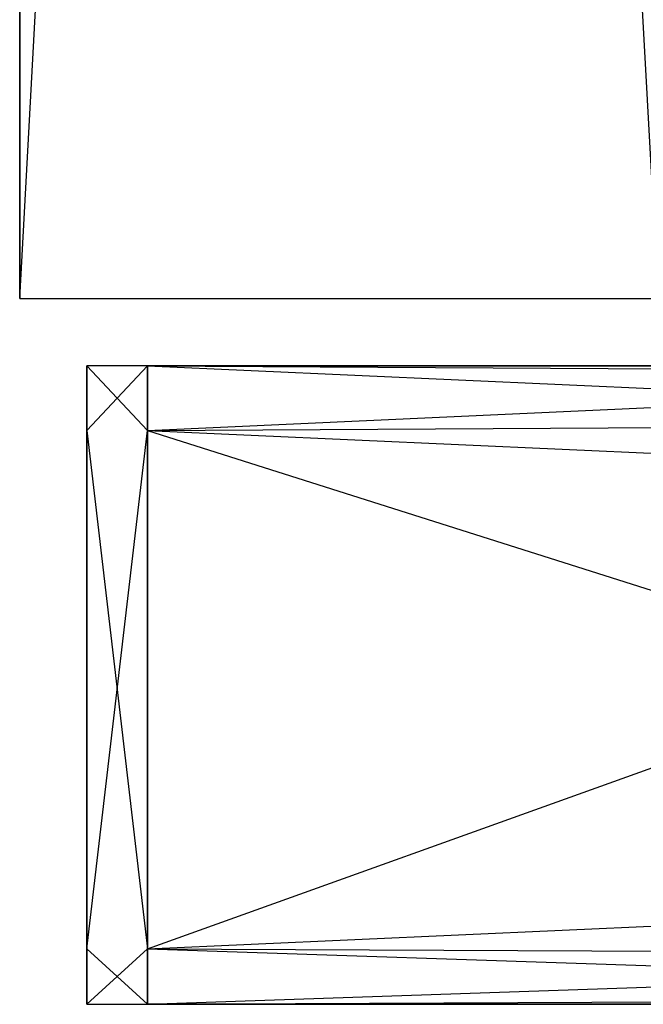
# Model space of a CAD drawing. Extents: x -0.35 to 0, y -0.372 to 0.
# Tile 1 of 75: x -0.35 to -0.331, y -0.37 to -0.341. Entities that reach past the tile are written whole.
import ezdxf

# ---------------------------------------------------------------- set-up
doc = ezdxf.new("R2010")
doc.units = 0
for name, color, linetype in [('L10_KORPUS_N_A707__9___REPLACEM', 7, 'CONTINUOUS'), ('L24_FRONTM_N_A707__0___REPLACEM', 7, 'CONTINUOUS'), ('L3_FRONTU_N_A707__0___REPLACEMT', 7, 'CONTINUOUS'), ('L9_FRONTO_N_A707__0___REPLACEMT', 7, 'CONTINUOUS')]:
    doc.layers.add(name, color=color, linetype=linetype)

msp = doc.modelspace()

# ---------------------------------------------------------------- linework, layer by layer
at = {"layer": 'L10_KORPUS_N_A707__9___REPLACEM', "color": 8}
for points, invisible_edges in [([(-0.35, -0.349, 1.65), (-0.35, 0), (-0.35, -0.349), (-0.35, -0.349, 1.65)], 13), ([(-0.35, 0), (-0.35, -0.349, 1.65), (-0.35, 0, 1.65), (-0.35, 0)], 14), ([(-0.331, 0), (-0.35, -0.349), (-0.35, 0), (-0.331, 0)], 13), ([(-0.35, -0.349), (-0.331, 0), (-0.331, -0.349), (-0.35, -0.349)], 14), ([(-0.331, -0.349, 1.65), (-0.35, 0, 1.65), (-0.35, -0.349, 1.65), (-0.331, -0.349, 1.65)], 13), ([(-0.35, 0, 1.65), (-0.331, -0.349, 1.65), (-0.331, 0, 1.65), (-0.35, 0, 1.65)], 14), ([(-0.331, -0.349, 1.65), (-0.35, -0.349), (-0.331, -0.349), (-0.331, -0.349, 1.65)], 13), ([(-0.35, -0.349), (-0.331, -0.349, 1.65), (-0.35, -0.349, 1.65), (-0.35, -0.349)], 14)]:
    msp.add_3dface(points, dxfattribs=dict(at, invisible_edges=invisible_edges))
at = {"layer": 'L24_FRONTM_N_A707__0___REPLACEM', "color": 8}
for points, invisible_edges in [([(-0.346193, -0.351, 0.521), (-0.348, -0.352928, 0.521), (-0.348, -0.351, 0.521), (-0.346193, -0.351, 0.521)], 13), ([(-0.348, -0.352928, 0.521), (-0.346193, -0.351, 0.521), (-0.346193, -0.352928, 0.521), (-0.348, -0.352928, 0.521)], 14), ([(-0.348, -0.351, 0.522618), (-0.346193, -0.351, 0.521), (-0.348, -0.351, 0.521), (-0.348, -0.351, 0.522618)], 13), ([(-0.346193, -0.351, 0.521), (-0.348, -0.351, 0.522618), (-0.346193, -0.351, 0.522618), (-0.346193, -0.351, 0.521)], 14), ([(-0.348, -0.352928, 0.522618), (-0.348, -0.351, 0.521), (-0.348, -0.352928, 0.521), (-0.348, -0.352928, 0.522618)], 13), ([(-0.348, -0.351, 0.521), (-0.348, -0.352928, 0.522618), (-0.348, -0.351, 0.522618), (-0.348, -0.351, 0.521)], 14), ([(-0.346193, -0.352928, 0.686), (-0.348, -0.351, 0.686), (-0.348, -0.352928, 0.686), (-0.346193, -0.352928, 0.686)], 13), ([(-0.348, -0.351, 0.686), (-0.346193, -0.352928, 0.686), (-0.346193, -0.351, 0.686), (-0.348, -0.351, 0.686)], 14), ([(-0.348, -0.351, 0.686), (-0.346193, -0.351, 0.68429), (-0.348, -0.351, 0.68429), (-0.348, -0.351, 0.686)], 13), ([(-0.346193, -0.351, 0.68429), (-0.348, -0.351, 0.686), (-0.346193, -0.351, 0.686), (-0.346193, -0.351, 0.68429)], 14), ([(-0.348, -0.352928, 0.686), (-0.348, -0.351, 0.68429), (-0.348, -0.352928, 0.68429), (-0.348, -0.352928, 0.686)], 13), ([(-0.348, -0.351, 0.68429), (-0.348, -0.352928, 0.686), (-0.348, -0.351, 0.686), (-0.348, -0.351, 0.68429)], 14), ([(-0.348, -0.351, 0.68429), (-0.346193, -0.351, 0.522618), (-0.348, -0.351, 0.522618), (-0.348, -0.351, 0.68429)], 13), ([(-0.346193, -0.351, 0.522618), (-0.348, -0.351, 0.68429), (-0.346193, -0.351, 0.68429), (-0.346193, -0.351, 0.522618)], 14), ([(-0.348, -0.352928, 0.68429), (-0.348, -0.351, 0.522618), (-0.348, -0.352928, 0.522618), (-0.348, -0.352928, 0.68429)], 13), ([(-0.348, -0.351, 0.522618), (-0.348, -0.352928, 0.68429), (-0.348, -0.351, 0.68429), (-0.348, -0.351, 0.522618)], 14), ([(-0.346193, -0.351, 0.68429), (-0.303902, -0.351, 0.522618), (-0.346193, -0.351, 0.522618), (-0.346193, -0.351, 0.68429)], 13), ([(-0.303902, -0.351, 0.522618), (-0.346193, -0.351, 0.68429), (-0.303834, -0.351, 0.534658), (-0.303902, -0.351, 0.522618)], 10), ([(-0.303834, -0.351, 0.534658), (-0.346193, -0.351, 0.68429), (-0.30359, -0.351, 0.5363), (-0.303834, -0.351, 0.534658)], 13), ([(-0.30359, -0.351, 0.5363), (-0.346193, -0.351, 0.68429), (-0.302628, -0.351, 0.539473), (-0.30359, -0.351, 0.5363)], 10), ([(-0.302628, -0.351, 0.539473), (-0.346193, -0.351, 0.68429), (-0.301065, -0.351, 0.542398), (-0.302628, -0.351, 0.539473)], 13), ([(-0.301065, -0.351, 0.542398), (-0.346193, -0.351, 0.68429), (-0.298961, -0.351, 0.544961), (-0.301065, -0.351, 0.542398)], 10), ([(-0.298961, -0.351, 0.544961), (-0.346193, -0.351, 0.68429), (-0.296398, -0.351, 0.547065), (-0.298961, -0.351, 0.544961)], 13), ([(-0.296398, -0.351, 0.547065), (-0.346193, -0.351, 0.68429), (-0.293473, -0.351, 0.548628), (-0.296398, -0.351, 0.547065)], 10), ([(-0.293473, -0.351, 0.548628), (-0.346193, -0.351, 0.68429), (-0.2903, -0.351, 0.54959), (-0.293473, -0.351, 0.548628)], 13), ([(-0.2903, -0.351, 0.54959), (-0.346193, -0.351, 0.68429), (-0.287, -0.351, 0.549915), (-0.2903, -0.351, 0.54959)], 10), ([(-0.287, -0.351, 0.549915), (-0.346193, -0.351, 0.68429), (-0.293473, -0.351, 0.658372), (-0.287, -0.351, 0.549915)], 13), ([(-0.293473, -0.351, 0.658372), (-0.346193, -0.351, 0.68429), (-0.296398, -0.351, 0.659935), (-0.293473, -0.351, 0.658372)], 10), ([(-0.296398, -0.351, 0.659935), (-0.346193, -0.351, 0.68429), (-0.298961, -0.351, 0.662039), (-0.296398, -0.351, 0.659935)], 13), ([(-0.298961, -0.351, 0.662039), (-0.346193, -0.351, 0.68429), (-0.301065, -0.351, 0.664602), (-0.298961, -0.351, 0.662039)], 10), ([(-0.301065, -0.351, 0.664602), (-0.346193, -0.351, 0.68429), (-0.302628, -0.351, 0.667527), (-0.301065, -0.351, 0.664602)], 13), ([(-0.302628, -0.351, 0.667527), (-0.346193, -0.351, 0.68429), (-0.30359, -0.351, 0.6707), (-0.302628, -0.351, 0.667527)], 10), ([(-0.30359, -0.351, 0.6707), (-0.346193, -0.351, 0.68429), (-0.303834, -0.351, 0.672342), (-0.30359, -0.351, 0.6707)], 13), ([(-0.303834, -0.351, 0.672342), (-0.346193, -0.351, 0.68429), (-0.303902, -0.351, 0.684382), (-0.303834, -0.351, 0.672342)], 10), ([(-0.346193, -0.351, 0.686), (-0.303902, -0.351, 0.684382), (-0.346193, -0.351, 0.68429), (-0.346193, -0.351, 0.686)], 13), ([(-0.303902, -0.351, 0.684382), (-0.346193, -0.351, 0.686), (-0.303915, -0.351, 0.686), (-0.303902, -0.351, 0.684382)], 14), ([(-0.303214, -0.352928, 0.686), (-0.346193, -0.351, 0.686), (-0.346193, -0.352928, 0.686), (-0.303214, -0.352928, 0.686)], 13), ([(-0.346193, -0.351, 0.686), (-0.303214, -0.352928, 0.686), (-0.303915, -0.351, 0.686), (-0.346193, -0.351, 0.686)], 14), ([(-0.303915, -0.351, 0.521), (-0.346193, -0.352928, 0.521), (-0.346193, -0.351, 0.521), (-0.303915, -0.351, 0.521)], 13), ([(-0.346193, -0.352928, 0.521), (-0.303915, -0.351, 0.521), (-0.303214, -0.352928, 0.521), (-0.346193, -0.352928, 0.521)], 14), ([(-0.346193, -0.351, 0.522618), (-0.303915, -0.351, 0.521), (-0.346193, -0.351, 0.521), (-0.346193, -0.351, 0.522618)], 13), ([(-0.303915, -0.351, 0.521), (-0.346193, -0.351, 0.522618), (-0.303902, -0.351, 0.522618), (-0.303915, -0.351, 0.521)], 14), ([(-0.348, -0.368345, 0.686), (-0.348, -0.352928, 0.68429), (-0.348, -0.368345, 0.68429), (-0.348, -0.368345, 0.686)], 13), ([(-0.348, -0.352928, 0.68429), (-0.348, -0.368345, 0.686), (-0.348, -0.352928, 0.686), (-0.348, -0.352928, 0.68429)], 14), ([(-0.346193, -0.368345, 0.686), (-0.348, -0.352928, 0.686), (-0.348, -0.368345, 0.686), (-0.346193, -0.368345, 0.686)], 13), ([(-0.348, -0.352928, 0.686), (-0.346193, -0.368345, 0.686), (-0.346193, -0.352928, 0.686), (-0.348, -0.352928, 0.686)], 14), ([(-0.346193, -0.352928, 0.521), (-0.348, -0.368345, 0.521), (-0.348, -0.352928, 0.521), (-0.346193, -0.352928, 0.521)], 13), ([(-0.348, -0.368345, 0.521), (-0.346193, -0.352928, 0.521), (-0.346193, -0.368345, 0.521), (-0.348, -0.368345, 0.521)], 14), ([(-0.348, -0.368345, 0.522618), (-0.348, -0.352928, 0.521), (-0.348, -0.368345, 0.521), (-0.348, -0.368345, 0.522618)], 13), ([(-0.348, -0.352928, 0.521), (-0.348, -0.368345, 0.522618), (-0.348, -0.352928, 0.522618), (-0.348, -0.352928, 0.521)], 14), ([(-0.348, -0.368345, 0.68429), (-0.348, -0.352928, 0.522618), (-0.348, -0.368345, 0.522618), (-0.348, -0.368345, 0.68429)], 13), ([(-0.348, -0.352928, 0.522618), (-0.348, -0.368345, 0.68429), (-0.348, -0.352928, 0.68429), (-0.348, -0.352928, 0.522618)], 14), ([(-0.297602, -0.368345, 0.686), (-0.346193, -0.352928, 0.686), (-0.346193, -0.368345, 0.686), (-0.297602, -0.368345, 0.686)], 13), ([(-0.346193, -0.352928, 0.686), (-0.297602, -0.368345, 0.686), (-0.303214, -0.352928, 0.686), (-0.346193, -0.352928, 0.686)], 14), ([(-0.303214, -0.352928, 0.521), (-0.346193, -0.368345, 0.521), (-0.346193, -0.352928, 0.521), (-0.303214, -0.352928, 0.521)], 13), ([(-0.346193, -0.368345, 0.521), (-0.303214, -0.352928, 0.521), (-0.297602, -0.368345, 0.521), (-0.346193, -0.368345, 0.521)], 14), ([(-0.348, -0.37, 0.522618), (-0.348, -0.368345, 0.521), (-0.348, -0.37, 0.521), (-0.348, -0.37, 0.522618)], 13), ([(-0.348, -0.368345, 0.521), (-0.348, -0.37, 0.522618), (-0.348, -0.368345, 0.522618), (-0.348, -0.368345, 0.521)], 14), ([(-0.346193, -0.37, 0.686), (-0.348, -0.368345, 0.686), (-0.348, -0.37, 0.686), (-0.346193, -0.37, 0.686)], 13), ([(-0.348, -0.368345, 0.686), (-0.346193, -0.37, 0.686), (-0.346193, -0.368345, 0.686), (-0.348, -0.368345, 0.686)], 14), ([(-0.346193, -0.368345, 0.521), (-0.348, -0.37, 0.521), (-0.348, -0.368345, 0.521), (-0.346193, -0.368345, 0.521)], 13), ([(-0.348, -0.37, 0.521), (-0.346193, -0.368345, 0.521), (-0.346193, -0.37, 0.521), (-0.348, -0.37, 0.521)], 14), ([(-0.348, -0.37, 0.686), (-0.348, -0.368345, 0.68429), (-0.348, -0.37, 0.68429), (-0.348, -0.37, 0.686)], 13), ([(-0.348, -0.368345, 0.68429), (-0.348, -0.37, 0.686), (-0.348, -0.368345, 0.686), (-0.348, -0.368345, 0.68429)], 14), ([(-0.348, -0.37, 0.68429), (-0.348, -0.368345, 0.522618), (-0.348, -0.37, 0.522618), (-0.348, -0.37, 0.68429)], 13), ([(-0.348, -0.368345, 0.522618), (-0.348, -0.37, 0.68429), (-0.348, -0.368345, 0.68429), (-0.348, -0.368345, 0.522618)], 14), ([(-0.297, -0.37, 0.686), (-0.346193, -0.368345, 0.686), (-0.346193, -0.37, 0.686), (-0.297, -0.37, 0.686)], 13), ([(-0.346193, -0.368345, 0.686), (-0.297, -0.37, 0.686), (-0.297602, -0.368345, 0.686), (-0.346193, -0.368345, 0.686)], 14), ([(-0.297602, -0.368345, 0.521), (-0.346193, -0.37, 0.521), (-0.346193, -0.368345, 0.521), (-0.297602, -0.368345, 0.521)], 13), ([(-0.346193, -0.37, 0.521), (-0.297602, -0.368345, 0.521), (-0.297, -0.37, 0.521), (-0.346193, -0.37, 0.521)], 14), ([(-0.346193, -0.37, 0.686), (-0.348, -0.37, 0.68429), (-0.346193, -0.37, 0.68429), (-0.346193, -0.37, 0.686)], 13), ([(-0.348, -0.37, 0.68429), (-0.346193, -0.37, 0.686), (-0.348, -0.37, 0.686), (-0.348, -0.37, 0.68429)], 14), ([(-0.346193, -0.37, 0.522618), (-0.348, -0.37, 0.521), (-0.346193, -0.37, 0.521), (-0.346193, -0.37, 0.522618)], 13), ([(-0.348, -0.37, 0.521), (-0.346193, -0.37, 0.522618), (-0.348, -0.37, 0.522618), (-0.348, -0.37, 0.521)], 14), ([(-0.346193, -0.37, 0.68429), (-0.348, -0.37, 0.522618), (-0.346193, -0.37, 0.522618), (-0.346193, -0.37, 0.68429)], 13), ([(-0.348, -0.37, 0.522618), (-0.346193, -0.37, 0.68429), (-0.348, -0.37, 0.68429), (-0.348, -0.37, 0.522618)], 14), ([(-0.297, -0.37, 0.533), (-0.346193, -0.37, 0.522618), (-0.297, -0.37, 0.522618), (-0.297, -0.37, 0.533)], 10), ([(-0.346193, -0.37, 0.522618), (-0.297, -0.37, 0.533), (-0.346193, -0.37, 0.68429), (-0.346193, -0.37, 0.522618)], 13), ([(-0.346193, -0.37, 0.68429), (-0.297, -0.37, 0.533), (-0.296808, -0.37, 0.534951), (-0.346193, -0.37, 0.68429)], 10), ([(-0.346193, -0.37, 0.68429), (-0.296808, -0.37, 0.534951), (-0.296239, -0.37, 0.536827), (-0.346193, -0.37, 0.68429)], 13), ([(-0.346193, -0.37, 0.68429), (-0.296239, -0.37, 0.536827), (-0.295315, -0.37, 0.538556), (-0.346193, -0.37, 0.68429)], 10), ([(-0.346193, -0.37, 0.68429), (-0.295315, -0.37, 0.538556), (-0.294071, -0.37, 0.540071), (-0.346193, -0.37, 0.68429)], 13), ([(-0.346193, -0.37, 0.68429), (-0.294071, -0.37, 0.540071), (-0.292556, -0.37, 0.541315), (-0.346193, -0.37, 0.68429)], 15), ([(-0.346193, -0.37, 0.68429), (-0.292556, -0.37, 0.541315), (-0.290827, -0.37, 0.542239), (-0.346193, -0.37, 0.68429)], 15), ([(-0.346193, -0.37, 0.68429), (-0.290827, -0.37, 0.542239), (-0.288951, -0.37, 0.542808), (-0.346193, -0.37, 0.68429)], 15), ([(-0.346193, -0.37, 0.68429), (-0.288951, -0.37, 0.542808), (-0.287, -0.37, 0.543), (-0.346193, -0.37, 0.68429)], 15), ([(-0.346193, -0.37, 0.68429), (-0.287, -0.37, 0.543), (-0.290827, -0.37, 0.664761), (-0.346193, -0.37, 0.68429)], 15), ([(-0.346193, -0.37, 0.68429), (-0.290827, -0.37, 0.664761), (-0.292556, -0.37, 0.665685), (-0.346193, -0.37, 0.68429)], 15), ([(-0.346193, -0.37, 0.68429), (-0.292556, -0.37, 0.665685), (-0.294071, -0.37, 0.666929), (-0.346193, -0.37, 0.68429)], 15), ([(-0.346193, -0.37, 0.68429), (-0.294071, -0.37, 0.666929), (-0.295315, -0.37, 0.668444), (-0.346193, -0.37, 0.68429)], 15), ([(-0.346193, -0.37, 0.68429), (-0.295315, -0.37, 0.668444), (-0.296239, -0.37, 0.670173), (-0.346193, -0.37, 0.68429)], 15), ([(-0.346193, -0.37, 0.68429), (-0.296239, -0.37, 0.670173), (-0.296808, -0.37, 0.672049), (-0.346193, -0.37, 0.68429)], 15), ([(-0.346193, -0.37, 0.68429), (-0.296808, -0.37, 0.672049), (-0.297, -0.37, 0.674), (-0.346193, -0.37, 0.68429)], 15), ([(-0.346193, -0.37, 0.68429), (-0.297, -0.37, 0.674), (-0.297, -0.37, 0.684382), (-0.346193, -0.37, 0.68429)], 15), ([(-0.297, -0.37, 0.684382), (-0.346193, -0.37, 0.686), (-0.346193, -0.37, 0.68429), (-0.297, -0.37, 0.684382)], 13), ([(-0.346193, -0.37, 0.686), (-0.297, -0.37, 0.684382), (-0.297, -0.37, 0.686), (-0.346193, -0.37, 0.686)], 14), ([(-0.297, -0.37, 0.522618), (-0.346193, -0.37, 0.521), (-0.297, -0.37, 0.521), (-0.297, -0.37, 0.522618)], 13), ([(-0.346193, -0.37, 0.521), (-0.297, -0.37, 0.522618), (-0.346193, -0.37, 0.522618), (-0.346193, -0.37, 0.521)], 14)]:
    msp.add_3dface(points, dxfattribs=dict(at, invisible_edges=invisible_edges))
at = {"layer": 'L3_FRONTU_N_A707__0___REPLACEMT', "color": 8}
for points, invisible_edges in [([(-0.348, -0.352928, 0.514382), (-0.348, -0.351, 0.00371), (-0.348, -0.352928, 0.00371), (-0.348, -0.352928, 0.514382)], 13), ([(-0.348, -0.351, 0.00371), (-0.348, -0.352928, 0.514382), (-0.348, -0.351, 0.514382), (-0.348, -0.351, 0.00371)], 14), ([(-0.348, -0.351, 0.514382), (-0.346193, -0.351, 0.00371), (-0.348, -0.351, 0.00371), (-0.348, -0.351, 0.514382)], 13), ([(-0.346193, -0.351, 0.00371), (-0.348, -0.351, 0.514382), (-0.346193, -0.351, 0.514382), (-0.346193, -0.351, 0.00371)], 14), ([(-0.348, -0.352928, 0.00371), (-0.348, -0.351, 0.002), (-0.348, -0.352928, 0.002), (-0.348, -0.352928, 0.00371)], 13), ([(-0.348, -0.351, 0.002), (-0.348, -0.352928, 0.00371), (-0.348, -0.351, 0.00371), (-0.348, -0.351, 0.002)], 14), ([(-0.348, -0.351, 0.00371), (-0.346193, -0.351, 0.002), (-0.348, -0.351, 0.002), (-0.348, -0.351, 0.00371)], 13), ([(-0.346193, -0.351, 0.002), (-0.348, -0.351, 0.00371), (-0.346193, -0.351, 0.00371), (-0.346193, -0.351, 0.002)], 14), ([(-0.346193, -0.351, 0.002), (-0.348, -0.352928, 0.002), (-0.348, -0.351, 0.002), (-0.346193, -0.351, 0.002)], 13), ([(-0.348, -0.352928, 0.002), (-0.346193, -0.351, 0.002), (-0.346193, -0.352928, 0.002), (-0.348, -0.352928, 0.002)], 14), ([(-0.348, -0.352928, 0.516), (-0.348, -0.351, 0.514382), (-0.348, -0.352928, 0.514382), (-0.348, -0.352928, 0.516)], 13), ([(-0.348, -0.351, 0.514382), (-0.348, -0.352928, 0.516), (-0.348, -0.351, 0.516), (-0.348, -0.351, 0.514382)], 14), ([(-0.348, -0.351, 0.516), (-0.346193, -0.351, 0.514382), (-0.348, -0.351, 0.514382), (-0.348, -0.351, 0.516)], 13), ([(-0.346193, -0.351, 0.514382), (-0.348, -0.351, 0.516), (-0.346193, -0.351, 0.516), (-0.346193, -0.351, 0.514382)], 14), ([(-0.346193, -0.352928, 0.516), (-0.348, -0.351, 0.516), (-0.348, -0.352928, 0.516), (-0.346193, -0.352928, 0.516)], 13), ([(-0.348, -0.351, 0.516), (-0.346193, -0.352928, 0.516), (-0.346193, -0.351, 0.516), (-0.348, -0.351, 0.516)], 14), ([(-0.346193, -0.351, 0.00371), (-0.003722, -0.351, 0.002), (-0.346193, -0.351, 0.002), (-0.346193, -0.351, 0.00371)], 13), ([(-0.003722, -0.351, 0.002), (-0.346193, -0.351, 0.00371), (-0.003722, -0.351, 0.00371), (-0.003722, -0.351, 0.002)], 14), ([(-0.346193, -0.351, 0.514382), (-0.003722, -0.351, 0.00371), (-0.346193, -0.351, 0.00371), (-0.346193, -0.351, 0.514382)], 13), ([(-0.003722, -0.351, 0.00371), (-0.346193, -0.351, 0.514382), (-0.293473, -0.351, 0.488372), (-0.003722, -0.351, 0.00371)], 10), ([(-0.293473, -0.351, 0.488372), (-0.346193, -0.351, 0.514382), (-0.296398, -0.351, 0.489935), (-0.293473, -0.351, 0.488372)], 13), ([(-0.296398, -0.351, 0.489935), (-0.346193, -0.351, 0.514382), (-0.298961, -0.351, 0.492039), (-0.296398, -0.351, 0.489935)], 10), ([(-0.298961, -0.351, 0.492039), (-0.346193, -0.351, 0.514382), (-0.301065, -0.351, 0.494602), (-0.298961, -0.351, 0.492039)], 13), ([(-0.301065, -0.351, 0.494602), (-0.346193, -0.351, 0.514382), (-0.302628, -0.351, 0.497527), (-0.301065, -0.351, 0.494602)], 10), ([(-0.302628, -0.351, 0.497527), (-0.346193, -0.351, 0.514382), (-0.30359, -0.351, 0.5007), (-0.302628, -0.351, 0.497527)], 13), ([(-0.30359, -0.351, 0.5007), (-0.346193, -0.351, 0.514382), (-0.303834, -0.351, 0.502342), (-0.30359, -0.351, 0.5007)], 10), ([(-0.303834, -0.351, 0.502342), (-0.346193, -0.351, 0.514382), (-0.303902, -0.351, 0.514382), (-0.303834, -0.351, 0.502342)], 13), ([(-0.346193, -0.351, 0.516), (-0.303902, -0.351, 0.514382), (-0.346193, -0.351, 0.514382), (-0.346193, -0.351, 0.516)], 13), ([(-0.303902, -0.351, 0.514382), (-0.346193, -0.351, 0.516), (-0.303915, -0.351, 0.516), (-0.303902, -0.351, 0.514382)], 14), ([(-0.003722, -0.351, 0.002), (-0.346193, -0.352928, 0.002), (-0.346193, -0.351, 0.002), (-0.003722, -0.351, 0.002)], 13), ([(-0.346193, -0.352928, 0.002), (-0.003722, -0.351, 0.002), (-0.003722, -0.352928, 0.002), (-0.346193, -0.352928, 0.002)], 14), ([(-0.303214, -0.352928, 0.516), (-0.346193, -0.351, 0.516), (-0.346193, -0.352928, 0.516), (-0.303214, -0.352928, 0.516)], 13), ([(-0.346193, -0.351, 0.516), (-0.303214, -0.352928, 0.516), (-0.303915, -0.351, 0.516), (-0.346193, -0.351, 0.516)], 14), ([(-0.348, -0.368345, 0.514382), (-0.348, -0.352928, 0.00371), (-0.348, -0.368345, 0.00371), (-0.348, -0.368345, 0.514382)], 13), ([(-0.348, -0.352928, 0.00371), (-0.348, -0.368345, 0.514382), (-0.348, -0.352928, 0.514382), (-0.348, -0.352928, 0.00371)], 14), ([(-0.348, -0.368345, 0.516), (-0.348, -0.352928, 0.514382), (-0.348, -0.368345, 0.514382), (-0.348, -0.368345, 0.516)], 13), ([(-0.348, -0.352928, 0.514382), (-0.348, -0.368345, 0.516), (-0.348, -0.352928, 0.516), (-0.348, -0.352928, 0.514382)], 14), ([(-0.346193, -0.368345, 0.516), (-0.348, -0.352928, 0.516), (-0.348, -0.368345, 0.516), (-0.346193, -0.368345, 0.516)], 13), ([(-0.348, -0.352928, 0.516), (-0.346193, -0.368345, 0.516), (-0.346193, -0.352928, 0.516), (-0.348, -0.352928, 0.516)], 14), ([(-0.346193, -0.352928, 0.002), (-0.348, -0.368345, 0.002), (-0.348, -0.352928, 0.002), (-0.346193, -0.352928, 0.002)], 13), ([(-0.348, -0.368345, 0.002), (-0.346193, -0.352928, 0.002), (-0.346193, -0.368345, 0.002), (-0.348, -0.368345, 0.002)], 14), ([(-0.348, -0.368345, 0.00371), (-0.348, -0.352928, 0.002), (-0.348, -0.368345, 0.002), (-0.348, -0.368345, 0.00371)], 13), ([(-0.348, -0.352928, 0.002), (-0.348, -0.368345, 0.00371), (-0.348, -0.352928, 0.00371), (-0.348, -0.352928, 0.002)], 14), ([(-0.297602, -0.368345, 0.516), (-0.346193, -0.352928, 0.516), (-0.346193, -0.368345, 0.516), (-0.297602, -0.368345, 0.516)], 13), ([(-0.346193, -0.352928, 0.516), (-0.297602, -0.368345, 0.516), (-0.303214, -0.352928, 0.516), (-0.346193, -0.352928, 0.516)], 14), ([(-0.003722, -0.352928, 0.002), (-0.346193, -0.368345, 0.002), (-0.346193, -0.352928, 0.002), (-0.003722, -0.352928, 0.002)], 13), ([(-0.346193, -0.368345, 0.002), (-0.003722, -0.352928, 0.002), (-0.003722, -0.368345, 0.002), (-0.346193, -0.368345, 0.002)], 14), ([(-0.348, -0.37, 0.514382), (-0.348, -0.368345, 0.00371), (-0.348, -0.37, 0.00371), (-0.348, -0.37, 0.514382)], 13), ([(-0.348, -0.368345, 0.00371), (-0.348, -0.37, 0.514382), (-0.348, -0.368345, 0.514382), (-0.348, -0.368345, 0.00371)], 14), ([(-0.348, -0.37, 0.00371), (-0.348, -0.368345, 0.002), (-0.348, -0.37, 0.002), (-0.348, -0.37, 0.00371)], 13), ([(-0.348, -0.368345, 0.002), (-0.348, -0.37, 0.00371), (-0.348, -0.368345, 0.00371), (-0.348, -0.368345, 0.002)], 14), ([(-0.346193, -0.37, 0.516), (-0.348, -0.368345, 0.516), (-0.348, -0.37, 0.516), (-0.346193, -0.37, 0.516)], 13), ([(-0.348, -0.368345, 0.516), (-0.346193, -0.37, 0.516), (-0.346193, -0.368345, 0.516), (-0.348, -0.368345, 0.516)], 14), ([(-0.346193, -0.368345, 0.002), (-0.348, -0.37, 0.002), (-0.348, -0.368345, 0.002), (-0.346193, -0.368345, 0.002)], 13), ([(-0.348, -0.37, 0.002), (-0.346193, -0.368345, 0.002), (-0.346193, -0.37, 0.002), (-0.348, -0.37, 0.002)], 14), ([(-0.348, -0.37, 0.516), (-0.348, -0.368345, 0.514382), (-0.348, -0.37, 0.514382), (-0.348, -0.37, 0.516)], 13), ([(-0.348, -0.368345, 0.514382), (-0.348, -0.37, 0.516), (-0.348, -0.368345, 0.516), (-0.348, -0.368345, 0.514382)], 14), ([(-0.297, -0.37, 0.516), (-0.346193, -0.368345, 0.516), (-0.346193, -0.37, 0.516), (-0.297, -0.37, 0.516)], 13), ([(-0.346193, -0.368345, 0.516), (-0.297, -0.37, 0.516), (-0.297602, -0.368345, 0.516), (-0.346193, -0.368345, 0.516)], 14), ([(-0.003722, -0.368345, 0.002), (-0.346193, -0.37, 0.002), (-0.346193, -0.368345, 0.002), (-0.003722, -0.368345, 0.002)], 13), ([(-0.346193, -0.37, 0.002), (-0.003722, -0.368345, 0.002), (-0.003722, -0.37, 0.002), (-0.346193, -0.37, 0.002)], 14), ([(-0.346193, -0.37, 0.514382), (-0.348, -0.37, 0.00371), (-0.346193, -0.37, 0.00371), (-0.346193, -0.37, 0.514382)], 13), ([(-0.348, -0.37, 0.00371), (-0.346193, -0.37, 0.514382), (-0.348, -0.37, 0.514382), (-0.348, -0.37, 0.00371)], 14), ([(-0.346193, -0.37, 0.516), (-0.348, -0.37, 0.514382), (-0.346193, -0.37, 0.514382), (-0.346193, -0.37, 0.516)], 13), ([(-0.348, -0.37, 0.514382), (-0.346193, -0.37, 0.516), (-0.348, -0.37, 0.516), (-0.348, -0.37, 0.514382)], 14), ([(-0.346193, -0.37, 0.00371), (-0.348, -0.37, 0.002), (-0.346193, -0.37, 0.002), (-0.346193, -0.37, 0.00371)], 13), ([(-0.348, -0.37, 0.002), (-0.346193, -0.37, 0.00371), (-0.348, -0.37, 0.00371), (-0.348, -0.37, 0.002)], 14), ([(-0.003722, -0.37, 0.514586), (-0.346193, -0.37, 0.00371), (-0.003722, -0.37, 0.00371), (-0.003722, -0.37, 0.514586)], 13), ([(-0.346193, -0.37, 0.00371), (-0.003722, -0.37, 0.514586), (-0.059173, -0.37, 0.494761), (-0.346193, -0.37, 0.00371)], 10), ([(-0.346193, -0.37, 0.00371), (-0.059173, -0.37, 0.494761), (-0.061049, -0.37, 0.494192), (-0.346193, -0.37, 0.00371)], 13), ([(-0.346193, -0.37, 0.00371), (-0.061049, -0.37, 0.494192), (-0.063, -0.37, 0.494), (-0.346193, -0.37, 0.00371)], 10), ([(-0.346193, -0.37, 0.00371), (-0.290827, -0.37, 0.494761), (-0.346193, -0.37, 0.514382), (-0.346193, -0.37, 0.00371)], 10), ([(-0.290827, -0.37, 0.494761), (-0.346193, -0.37, 0.00371), (-0.288951, -0.37, 0.494192), (-0.290827, -0.37, 0.494761)], 13), ([(-0.288951, -0.37, 0.494192), (-0.346193, -0.37, 0.00371), (-0.287, -0.37, 0.494), (-0.288951, -0.37, 0.494192)], 10), ([(-0.287, -0.37, 0.494), (-0.346193, -0.37, 0.00371), (-0.063, -0.37, 0.494), (-0.287, -0.37, 0.494)], 15), ([(-0.346193, -0.37, 0.514382), (-0.290827, -0.37, 0.494761), (-0.292556, -0.37, 0.495685), (-0.346193, -0.37, 0.514382)], 15), ([(-0.346193, -0.37, 0.514382), (-0.292556, -0.37, 0.495685), (-0.294071, -0.37, 0.496929), (-0.346193, -0.37, 0.514382)], 15), ([(-0.346193, -0.37, 0.514382), (-0.294071, -0.37, 0.496929), (-0.295315, -0.37, 0.498444), (-0.346193, -0.37, 0.514382)], 15), ([(-0.346193, -0.37, 0.514382), (-0.295315, -0.37, 0.498444), (-0.296239, -0.37, 0.500173), (-0.346193, -0.37, 0.514382)], 15), ([(-0.346193, -0.37, 0.514382), (-0.296239, -0.37, 0.500173), (-0.296808, -0.37, 0.502049), (-0.346193, -0.37, 0.514382)], 15), ([(-0.346193, -0.37, 0.514382), (-0.296808, -0.37, 0.502049), (-0.297, -0.37, 0.504), (-0.346193, -0.37, 0.514382)], 15), ([(-0.346193, -0.37, 0.514382), (-0.297, -0.37, 0.504), (-0.297, -0.37, 0.514382), (-0.346193, -0.37, 0.514382)], 13), ([(-0.297, -0.37, 0.516), (-0.346193, -0.37, 0.514382), (-0.297, -0.37, 0.514382), (-0.297, -0.37, 0.516)], 13), ([(-0.346193, -0.37, 0.514382), (-0.297, -0.37, 0.516), (-0.346193, -0.37, 0.516), (-0.346193, -0.37, 0.514382)], 14), ([(-0.003722, -0.37, 0.00371), (-0.346193, -0.37, 0.002), (-0.003722, -0.37, 0.002), (-0.003722, -0.37, 0.00371)], 13), ([(-0.346193, -0.37, 0.002), (-0.003722, -0.37, 0.00371), (-0.346193, -0.37, 0.00371), (-0.346193, -0.37, 0.002)], 14)]:
    msp.add_3dface(points, dxfattribs=dict(at, invisible_edges=invisible_edges))
at = {"layer": 'L9_FRONTO_N_A707__0___REPLACEMT', "color": 8}
for points, invisible_edges in [([(-0.348, -0.352928, 1.64629), (-0.348, -0.351, 0.692618), (-0.348, -0.352928, 0.692618), (-0.348, -0.352928, 1.64629)], 13), ([(-0.348, -0.351, 0.692618), (-0.348, -0.352928, 1.64629), (-0.348, -0.351, 1.64629), (-0.348, -0.351, 0.692618)], 14), ([(-0.348, -0.351, 1.64629), (-0.346193, -0.351, 0.692618), (-0.348, -0.351, 0.692618), (-0.348, -0.351, 1.64629)], 13), ([(-0.346193, -0.351, 0.692618), (-0.348, -0.351, 1.64629), (-0.346193, -0.351, 1.64629), (-0.346193, -0.351, 0.692618)], 14), ([(-0.348, -0.352928, 1.648), (-0.348, -0.351, 1.64629), (-0.348, -0.352928, 1.64629), (-0.348, -0.352928, 1.648)], 13), ([(-0.348, -0.351, 1.64629), (-0.348, -0.352928, 1.648), (-0.348, -0.351, 1.648), (-0.348, -0.351, 1.64629)], 14), ([(-0.348, -0.351, 1.648), (-0.346193, -0.351, 1.64629), (-0.348, -0.351, 1.64629), (-0.348, -0.351, 1.648)], 13), ([(-0.346193, -0.351, 1.64629), (-0.348, -0.351, 1.648), (-0.346193, -0.351, 1.648), (-0.346193, -0.351, 1.64629)], 14), ([(-0.346193, -0.352928, 1.648), (-0.348, -0.351, 1.648), (-0.348, -0.352928, 1.648), (-0.346193, -0.352928, 1.648)], 13), ([(-0.348, -0.351, 1.648), (-0.346193, -0.352928, 1.648), (-0.346193, -0.351, 1.648), (-0.348, -0.351, 1.648)], 14), ([(-0.348, -0.352928, 0.692618), (-0.348, -0.351, 0.691), (-0.348, -0.352928, 0.691), (-0.348, -0.352928, 0.692618)], 13), ([(-0.348, -0.351, 0.691), (-0.348, -0.352928, 0.692618), (-0.348, -0.351, 0.692618), (-0.348, -0.351, 0.691)], 14), ([(-0.348, -0.351, 0.692618), (-0.346193, -0.351, 0.691), (-0.348, -0.351, 0.691), (-0.348, -0.351, 0.692618)], 13), ([(-0.346193, -0.351, 0.691), (-0.348, -0.351, 0.692618), (-0.346193, -0.351, 0.692618), (-0.346193, -0.351, 0.691)], 14), ([(-0.346193, -0.351, 0.691), (-0.348, -0.352928, 0.691), (-0.348, -0.351, 0.691), (-0.346193, -0.351, 0.691)], 13), ([(-0.348, -0.352928, 0.691), (-0.346193, -0.351, 0.691), (-0.346193, -0.352928, 0.691), (-0.348, -0.352928, 0.691)], 14), ([(-0.346193, -0.351, 1.648), (-0.003722, -0.351, 1.64629), (-0.346193, -0.351, 1.64629), (-0.346193, -0.351, 1.648)], 13), ([(-0.003722, -0.351, 1.64629), (-0.346193, -0.351, 1.648), (-0.003722, -0.351, 1.648), (-0.003722, -0.351, 1.64629)], 14), ([(-0.346193, -0.351, 1.64629), (-0.303902, -0.351, 0.692618), (-0.346193, -0.351, 0.692618), (-0.346193, -0.351, 1.64629)], 13), ([(-0.303902, -0.351, 0.692618), (-0.346193, -0.351, 1.64629), (-0.303834, -0.351, 0.704658), (-0.303902, -0.351, 0.692618)], 10), ([(-0.303834, -0.351, 0.704658), (-0.346193, -0.351, 1.64629), (-0.30359, -0.351, 0.7063), (-0.303834, -0.351, 0.704658)], 13), ([(-0.30359, -0.351, 0.7063), (-0.346193, -0.351, 1.64629), (-0.302628, -0.351, 0.709473), (-0.30359, -0.351, 0.7063)], 10), ([(-0.302628, -0.351, 0.709473), (-0.346193, -0.351, 1.64629), (-0.301065, -0.351, 0.712398), (-0.302628, -0.351, 0.709473)], 13), ([(-0.301065, -0.351, 0.712398), (-0.346193, -0.351, 1.64629), (-0.298961, -0.351, 0.714961), (-0.301065, -0.351, 0.712398)], 10), ([(-0.298961, -0.351, 0.714961), (-0.346193, -0.351, 1.64629), (-0.296398, -0.351, 0.717065), (-0.298961, -0.351, 0.714961)], 13), ([(-0.296398, -0.351, 0.717065), (-0.346193, -0.351, 1.64629), (-0.293473, -0.351, 0.718628), (-0.296398, -0.351, 0.717065)], 10), ([(-0.293473, -0.351, 0.718628), (-0.346193, -0.351, 1.64629), (-0.2903, -0.351, 0.71959), (-0.293473, -0.351, 0.718628)], 13), ([(-0.2903, -0.351, 0.71959), (-0.346193, -0.351, 1.64629), (-0.287, -0.351, 0.719915), (-0.2903, -0.351, 0.71959)], 10), ([(-0.003722, -0.351, 1.64629), (-0.287, -0.351, 0.719915), (-0.346193, -0.351, 1.64629), (-0.003722, -0.351, 1.64629)], 13), ([(-0.346193, -0.351, 0.692618), (-0.303915, -0.351, 0.691), (-0.346193, -0.351, 0.691), (-0.346193, -0.351, 0.692618)], 13), ([(-0.303915, -0.351, 0.691), (-0.346193, -0.351, 0.692618), (-0.303902, -0.351, 0.692618), (-0.303915, -0.351, 0.691)], 14), ([(-0.003722, -0.352928, 1.648), (-0.346193, -0.351, 1.648), (-0.346193, -0.352928, 1.648), (-0.003722, -0.352928, 1.648)], 13), ([(-0.346193, -0.351, 1.648), (-0.003722, -0.352928, 1.648), (-0.003722, -0.351, 1.648), (-0.346193, -0.351, 1.648)], 14), ([(-0.303915, -0.351, 0.691), (-0.346193, -0.352928, 0.691), (-0.346193, -0.351, 0.691), (-0.303915, -0.351, 0.691)], 13), ([(-0.346193, -0.352928, 0.691), (-0.303915, -0.351, 0.691), (-0.303214, -0.352928, 0.691), (-0.346193, -0.352928, 0.691)], 14), ([(-0.348, -0.368345, 1.64629), (-0.348, -0.352928, 0.692618), (-0.348, -0.368345, 0.692618), (-0.348, -0.368345, 1.64629)], 13), ([(-0.348, -0.352928, 0.692618), (-0.348, -0.368345, 1.64629), (-0.348, -0.352928, 1.64629), (-0.348, -0.352928, 0.692618)], 14), ([(-0.348, -0.368345, 0.692618), (-0.348, -0.352928, 0.691), (-0.348, -0.368345, 0.691), (-0.348, -0.368345, 0.692618)], 13), ([(-0.348, -0.352928, 0.691), (-0.348, -0.368345, 0.692618), (-0.348, -0.352928, 0.692618), (-0.348, -0.352928, 0.691)], 14), ([(-0.346193, -0.352928, 0.691), (-0.348, -0.368345, 0.691), (-0.348, -0.352928, 0.691), (-0.346193, -0.352928, 0.691)], 13), ([(-0.348, -0.368345, 0.691), (-0.346193, -0.352928, 0.691), (-0.346193, -0.368345, 0.691), (-0.348, -0.368345, 0.691)], 14), ([(-0.346193, -0.368345, 1.648), (-0.348, -0.352928, 1.648), (-0.348, -0.368345, 1.648), (-0.346193, -0.368345, 1.648)], 13), ([(-0.348, -0.352928, 1.648), (-0.346193, -0.368345, 1.648), (-0.346193, -0.352928, 1.648), (-0.348, -0.352928, 1.648)], 14), ([(-0.348, -0.368345, 1.648), (-0.348, -0.352928, 1.64629), (-0.348, -0.368345, 1.64629), (-0.348, -0.368345, 1.648)], 13), ([(-0.348, -0.352928, 1.64629), (-0.348, -0.368345, 1.648), (-0.348, -0.352928, 1.648), (-0.348, -0.352928, 1.64629)], 14), ([(-0.303214, -0.352928, 0.691), (-0.346193, -0.368345, 0.691), (-0.346193, -0.352928, 0.691), (-0.303214, -0.352928, 0.691)], 13), ([(-0.346193, -0.368345, 0.691), (-0.303214, -0.352928, 0.691), (-0.297602, -0.368345, 0.691), (-0.346193, -0.368345, 0.691)], 14), ([(-0.003722, -0.368345, 1.648), (-0.346193, -0.352928, 1.648), (-0.346193, -0.368345, 1.648), (-0.003722, -0.368345, 1.648)], 13), ([(-0.346193, -0.352928, 1.648), (-0.003722, -0.368345, 1.648), (-0.003722, -0.352928, 1.648), (-0.346193, -0.352928, 1.648)], 14), ([(-0.348, -0.37, 1.64629), (-0.348, -0.368345, 0.692618), (-0.348, -0.37, 0.692618), (-0.348, -0.37, 1.64629)], 13), ([(-0.348, -0.368345, 0.692618), (-0.348, -0.37, 1.64629), (-0.348, -0.368345, 1.64629), (-0.348, -0.368345, 0.692618)], 14), ([(-0.348, -0.37, 1.648), (-0.348, -0.368345, 1.64629), (-0.348, -0.37, 1.64629), (-0.348, -0.37, 1.648)], 13), ([(-0.348, -0.368345, 1.64629), (-0.348, -0.37, 1.648), (-0.348, -0.368345, 1.648), (-0.348, -0.368345, 1.64629)], 14), ([(-0.346193, -0.368345, 0.691), (-0.348, -0.37, 0.691), (-0.348, -0.368345, 0.691), (-0.346193, -0.368345, 0.691)], 13), ([(-0.348, -0.37, 0.691), (-0.346193, -0.368345, 0.691), (-0.346193, -0.37, 0.691), (-0.348, -0.37, 0.691)], 14), ([(-0.346193, -0.37, 1.648), (-0.348, -0.368345, 1.648), (-0.348, -0.37, 1.648), (-0.346193, -0.37, 1.648)], 13), ([(-0.348, -0.368345, 1.648), (-0.346193, -0.37, 1.648), (-0.346193, -0.368345, 1.648), (-0.348, -0.368345, 1.648)], 14), ([(-0.348, -0.37, 0.692618), (-0.348, -0.368345, 0.691), (-0.348, -0.37, 0.691), (-0.348, -0.37, 0.692618)], 13), ([(-0.348, -0.368345, 0.691), (-0.348, -0.37, 0.692618), (-0.348, -0.368345, 0.692618), (-0.348, -0.368345, 0.691)], 14), ([(-0.297602, -0.368345, 0.691), (-0.346193, -0.37, 0.691), (-0.346193, -0.368345, 0.691), (-0.297602, -0.368345, 0.691)], 13), ([(-0.346193, -0.37, 0.691), (-0.297602, -0.368345, 0.691), (-0.297, -0.37, 0.691), (-0.346193, -0.37, 0.691)], 14), ([(-0.003722, -0.37, 1.648), (-0.346193, -0.368345, 1.648), (-0.346193, -0.37, 1.648), (-0.003722, -0.37, 1.648)], 13), ([(-0.346193, -0.368345, 1.648), (-0.003722, -0.37, 1.648), (-0.003722, -0.368345, 1.648), (-0.346193, -0.368345, 1.648)], 14), ([(-0.346193, -0.37, 1.64629), (-0.348, -0.37, 0.692618), (-0.346193, -0.37, 0.692618), (-0.346193, -0.37, 1.64629)], 13), ([(-0.348, -0.37, 0.692618), (-0.346193, -0.37, 1.64629), (-0.348, -0.37, 1.64629), (-0.348, -0.37, 0.692618)], 14), ([(-0.346193, -0.37, 0.692618), (-0.348, -0.37, 0.691), (-0.346193, -0.37, 0.691), (-0.346193, -0.37, 0.692618)], 13), ([(-0.348, -0.37, 0.691), (-0.346193, -0.37, 0.692618), (-0.348, -0.37, 0.692618), (-0.348, -0.37, 0.691)], 14), ([(-0.346193, -0.37, 1.648), (-0.348, -0.37, 1.64629), (-0.346193, -0.37, 1.64629), (-0.346193, -0.37, 1.648)], 13), ([(-0.348, -0.37, 1.64629), (-0.346193, -0.37, 1.648), (-0.348, -0.37, 1.648), (-0.348, -0.37, 1.64629)], 14), ([(-0.297, -0.37, 0.703), (-0.346193, -0.37, 0.692618), (-0.297, -0.37, 0.692618), (-0.297, -0.37, 0.703)], 10), ([(-0.346193, -0.37, 0.692618), (-0.297, -0.37, 0.703), (-0.346193, -0.37, 1.64629), (-0.346193, -0.37, 0.692618)], 13), ([(-0.346193, -0.37, 1.64629), (-0.297, -0.37, 0.703), (-0.296808, -0.37, 0.704951), (-0.346193, -0.37, 1.64629)], 10), ([(-0.346193, -0.37, 1.64629), (-0.296808, -0.37, 0.704951), (-0.296239, -0.37, 0.706827), (-0.346193, -0.37, 1.64629)], 13), ([(-0.346193, -0.37, 1.64629), (-0.296239, -0.37, 0.706827), (-0.295315, -0.37, 0.708556), (-0.346193, -0.37, 1.64629)], 15), ([(-0.346193, -0.37, 1.64629), (-0.295315, -0.37, 0.708556), (-0.294071, -0.37, 0.710071), (-0.346193, -0.37, 1.64629)], 15), ([(-0.346193, -0.37, 1.64629), (-0.294071, -0.37, 0.710071), (-0.292556, -0.37, 0.711315), (-0.346193, -0.37, 1.64629)], 15), ([(-0.346193, -0.37, 1.64629), (-0.292556, -0.37, 0.711315), (-0.290827, -0.37, 0.712239), (-0.346193, -0.37, 1.64629)], 15), ([(-0.346193, -0.37, 1.64629), (-0.290827, -0.37, 0.712239), (-0.288951, -0.37, 0.712808), (-0.346193, -0.37, 1.64629)], 15), ([(-0.346193, -0.37, 1.64629), (-0.288951, -0.37, 0.712808), (-0.287, -0.37, 0.713), (-0.346193, -0.37, 1.64629)], 15), ([(-0.346193, -0.37, 1.64629), (-0.287, -0.37, 0.713), (-0.003722, -0.37, 1.64629), (-0.346193, -0.37, 1.64629)], 13), ([(-0.297, -0.37, 0.692618), (-0.346193, -0.37, 0.691), (-0.297, -0.37, 0.691), (-0.297, -0.37, 0.692618)], 13), ([(-0.346193, -0.37, 0.691), (-0.297, -0.37, 0.692618), (-0.346193, -0.37, 0.692618), (-0.346193, -0.37, 0.691)], 14), ([(-0.003722, -0.37, 1.648), (-0.346193, -0.37, 1.64629), (-0.003722, -0.37, 1.64629), (-0.003722, -0.37, 1.648)], 13), ([(-0.346193, -0.37, 1.64629), (-0.003722, -0.37, 1.648), (-0.346193, -0.37, 1.648), (-0.346193, -0.37, 1.64629)], 14)]:
    msp.add_3dface(points, dxfattribs=dict(at, invisible_edges=invisible_edges))

doc.saveas('drawing.dxf')
